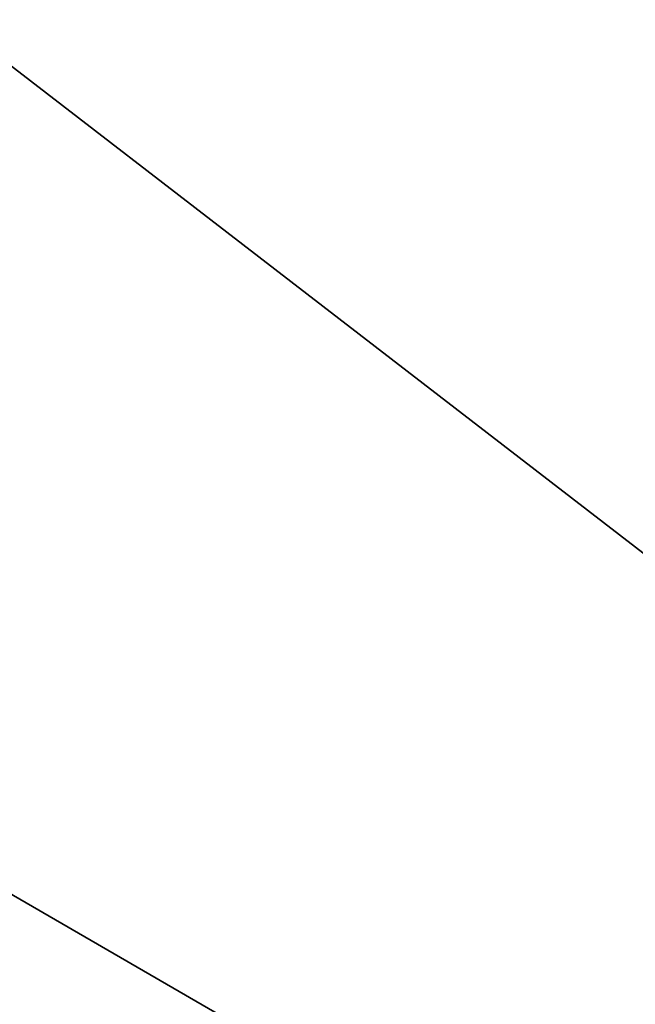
# Model space of a CAD drawing. Header units: millimetres. Extents: x -108 to 102, y -29 to 80.
# Tile 224 of 256: x -51.5 to -44.52, y 16.7 to 27.86. Entities that reach past the tile are written whole.
import ezdxf

# ---------------------------------------------------------------- set-up
doc = ezdxf.new("R2010")
doc.units = ezdxf.units.MM
doc.header["$LTSCALE"] = 65.185185
doc.layers.add('115', color=7, linetype='CONTINUOUS')
doc.layers.add('116', color=7, linetype='CONTINUOUS')

msp = doc.modelspace()

# ---------------------------------------------------------------- linework, layer by layer
at = {"layer": '115', "linetype": 'CONTINUOUS'}
for points in [[(-2.5, -10.5, 82.05), (-2.5, 79.5, 82.05), (-45.843, 42.707, 82.05), (-2.5, -10.5, 82.05)], [(-45.55, 42, 82.05), (-2.5, -10.5, 82.05), (-45.843, 42.707, 82.05), (-45.55, 42, 82.05)], [(-45.55, 38.252, 82.05), (-2.5, -10.5, 82.05), (-45.55, 42, 82.05), (-45.55, 38.252, 82.05)], [(-2.5, -10.5, 82.05), (-45.55, 38.252, 82.05), (-45.581, 38.005, 82.05), (-2.5, -10.5, 82.05)], [(-45.672, 37.773, 82.05), (-2.5, -10.5, 82.05), (-45.581, 38.005, 82.05), (-45.672, 37.773, 82.05)], [(-53.97, 29.167, 82.05), (-2.5, -10.5, 82.05), (-45.672, 37.773, 82.05), (-53.97, 29.167, 82.05)], [(-92.5, -10.5, 82.05), (-2.5, -10.5, 82.05), (-77.03, 29.167, 82.05), (-92.5, -10.5, 82.05)], [(-77.03, 29.167, 82.05), (-2.5, -10.5, 82.05), (-65.5, 26, 82.05), (-77.03, 29.167, 82.05)], [(-65.5, 26, 82.05), (-2.5, -10.5, 82.05), (-53.97, 29.167, 82.05), (-65.5, 26, 82.05)]]:
    msp.add_3dface(points, dxfattribs=at)
at = {"layer": '116', "linetype": 'CONTINUOUS'}
for points in [[(-92.5, -10.5, 80.05), (-2.5, 79.5, 80.05), (-2.5, -10.5, 80.05), (-92.5, -10.5, 80.05)], [(-2.5, 79.5, 80.05), (-92.5, -10.5, 80.05), (-61.385, 28.837, 80.05), (-2.5, 79.5, 80.05)]]:
    msp.add_3dface(points, dxfattribs=at)

doc.saveas('drawing.dxf')
